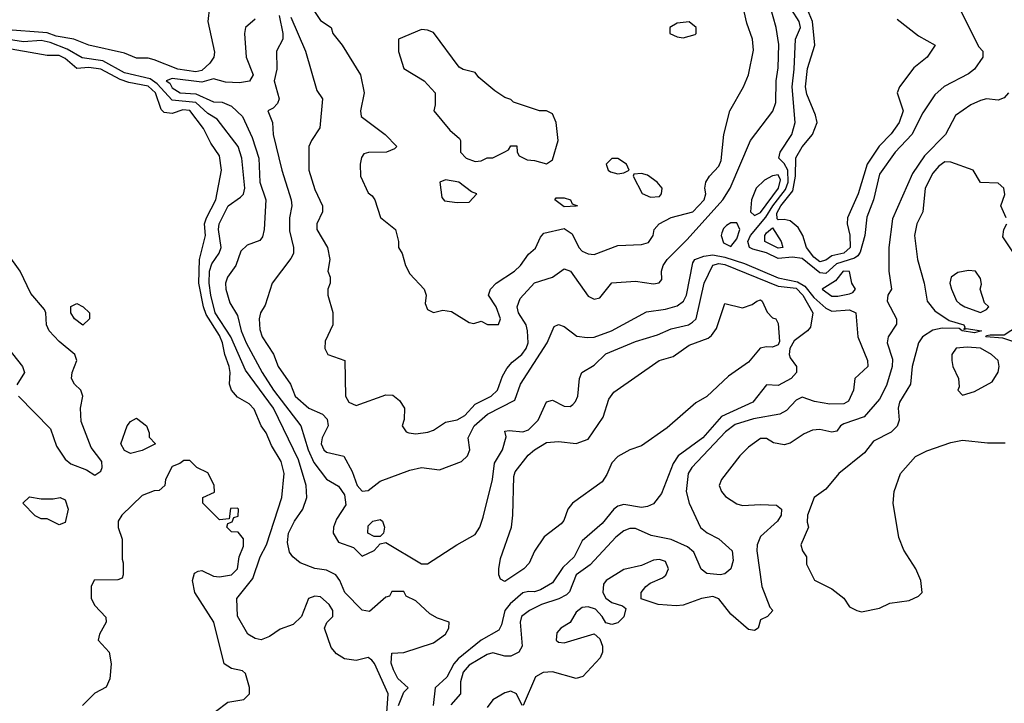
# Model space of a CAD drawing. Header units: inches. Extents: x 1793389 to 1900389, y 320802 to 470796.
# Tile 125 of 256: x 1874137 to 1877450, y 364358 to 366656. Entities that reach past the tile are written whole.
import ezdxf

# ---------------------------------------------------------------- set-up
doc = ezdxf.new("R2010")
doc.units = ezdxf.units.IN
doc.header["$MEASUREMENT"] = 0
doc.layers.add('B8376', color=7, linetype='Continuous')

msp = doc.modelspace()

# ---------------------------------------------------------------- linework, layer by layer
at = {"layer": 'B8376', "color": 2}
for points, elevation in [([(1875050, 366664.9), (1875098.7, 366550), (1875137.3, 366417.3), (1875156, 366390), (1875147.5, 366292.5), (1875118.8, 366250), (1875110.8, 366230), (1875110.7, 366150), (1875130, 366084.7), (1875156.3, 366030), (1875156.3, 366010), (1875137.3, 365970), (1875137.3, 365950), (1875173, 365890), (1875181, 365850), (1875174, 365810), (1875182, 365790), (1875182, 365770), (1875174, 365750), (1875174, 365730), (1875191.1, 365671.1), (1875191.3, 365630), (1875165.4, 365574.6), (1875164.7, 365550), (1875174, 365530), (1875232, 365510), (1875233.4, 365390), (1875244.9, 365370), (1875270, 365359.1), (1875370, 365394.8), (1875393.4, 365393.4), (1875415.9, 365375.9), (1875432, 365350), (1875431.3, 365311.3), (1875424.7, 365290), (1875438, 365270), (1875446.6, 365266.6), (1875470, 365263.1), (1875511, 365269), (1875530, 365275.8), (1875570, 365302.4), (1875610, 365310.3), (1875634.8, 365325.2), (1875670, 365363.8), (1875723.7, 365390), (1875745.1, 365410), (1875762.2, 365457.8), (1875776.6, 365483.4), (1875795, 365505), (1875827.3, 365530), (1875841.3, 365550), (1875848, 365570), (1875846.6, 365610), (1875841.3, 365630), (1875816.3, 365670), (1875811.6, 365690), (1875822, 365718), (1875870, 365770.8), (1875930, 365790.7), (1875970, 365818.8), (1875990.7, 365810), (1876050, 365726.8), (1876070, 365716), (1876090, 365721), (1876130, 365770.7), (1876210, 365776.3), (1876270, 365767.7), (1876289, 365771), (1876298, 365782), (1876297.2, 365810), (1876302.7, 365830), (1876316.2, 365850), (1876383.3, 365916.7), (1876503.5, 366050), (1876527.6, 366090), (1876597, 366250), (1876671.7, 366348.3), (1876682, 366378), (1876682.4, 366450), (1876690, 366494), (1876692.2, 366572.2), (1876682.4, 366630), (1876632, 366810)], 194), ([(1874782, 366750), (1874771, 366650), (1874793.2, 366546.8), (1874790.7, 366530), (1874777.3, 366510), (1874750, 366485.1), (1874730, 366480.8), (1874670, 366489.8), (1874590, 366521.4), (1874570, 366526.3), (1874530, 366526.2), (1874490, 366543.2), (1874370, 366570.7), (1874319.3, 366590), (1874260.6, 366600.6), (1874230, 366611.8), (1874082.9, 366622.9)], 182), ([(1875103.8, 366723.8), (1875150, 366653.4), (1875186, 366630), (1875191.3, 366610), (1875222.8, 366570), (1875284, 366470), (1875296, 366410), (1875284, 366350), (1875286.8, 366330), (1875367.7, 366270), (1875406, 366230), (1875398.5, 366221.5), (1875372, 366210), (1875310.6, 366209.4), (1875295.3, 366204.7), (1875287.5, 366192.5), (1875282.8, 366170), (1875284.7, 366130), (1875310, 366074), (1875323.6, 366063.6), (1875332, 366050), (1875351.1, 365991.1), (1875402, 365950), (1875412, 365910), (1875412, 365890), (1875424.7, 365870), (1875436, 365830), (1875450, 365802), (1875498, 365750), (1875504.7, 365730), (1875502, 365702), (1875510, 365682), (1875530, 365671.3), (1875561.2, 365678.8), (1875590, 365674.8), (1875650, 365638), (1875666, 365634), (1875690, 365642), (1875711.3, 365631.3), (1875748.7, 365631.3), (1875755.1, 365650), (1875740.9, 365690), (1875715.3, 365730), (1875721.2, 365750), (1875741.2, 365770), (1875802, 365810), (1875822.9, 365830), (1875850, 365867.3), (1875872.7, 365887.3), (1875890, 365924.7), (1875901.6, 365938.4), (1875970, 365954), (1875996.4, 365936.4), (1876019.3, 365890), (1876030, 365878), (1876050, 365868.4), (1876070, 365866.4), (1876150, 365897.1), (1876230, 365900.5), (1876253.6, 365906.4), (1876269, 365930), (1876272.7, 365950), (1876289.2, 365970), (1876330, 365990.4), (1876402, 366010), (1876440.9, 366050), (1876446, 366070), (1876442.7, 366090), (1876446.6, 366110), (1876458, 366130), (1876490, 366164), (1876498, 366182), (1876506.6, 366270), (1876526.6, 366350), (1876573.2, 366430), (1876589.2, 366470), (1876606.6, 366553.4), (1876602.9, 366590), (1876584.1, 366644.1), (1876570, 366708)], 198), ([(1877304.5, 366684.5), (1877364.4, 366564.4), (1877378, 366550), (1877378, 366530), (1877350, 366489), (1877330, 366474), (1877248.3, 366431.7), (1877216.7, 366403.3), (1877176.7, 366343.3), (1877139.3, 366270), (1877083, 366210), (1877030, 366136), (1877010.5, 366050), (1876987.7, 365992.3), (1876981.1, 365930), (1876965.3, 365874.7), (1876957.7, 365862.3), (1876946.1, 365853.9), (1876885.3, 365834.7), (1876850, 365802.9), (1876830, 365804.8), (1876770, 365852.5), (1876738, 365858), (1876690, 365852.7), (1876650, 365871.9), (1876604.6, 365884.6), (1876593.6, 365890), (1876587.6, 365910), (1876596.4, 365930), (1876648.2, 365991.8), (1876671.1, 366030), (1876714.5, 366085.5), (1876723.1, 366110), (1876722.3, 366150), (1876710, 366172.8), (1876691.3, 366190), (1876696.3, 366210), (1876735.8, 366270), (1876746.6, 366310), (1876736.4, 366430), (1876743.9, 366490), (1876748.2, 366590), (1876764.2, 366630), (1876759.7, 366650), (1876734.3, 366690)], 190), ([(1877090, 366657.3), (1877162, 366602), (1877218, 366570), (1877190.6, 366530), (1877146, 366494), (1877097.4, 366430), (1877090.3, 366410), (1877110.3, 366350), (1877096.9, 366310), (1877070, 366271.6), (1877029.3, 366230.7), (1876988.9, 366170), (1876958.5, 366070), (1876923.1, 365990), (1876921.3, 365970), (1876931.2, 365931.2), (1876932, 365890), (1876910, 365871.1), (1876870, 365862.2), (1876850, 365847.1), (1876830, 365841.5), (1876810, 365857.4), (1876785.1, 365890), (1876773, 365930), (1876757.3, 365957.3), (1876730, 365979.7), (1876710, 365984.2), (1876690, 365982.7), (1876686, 365986), (1876684.9, 366004.9), (1876698.4, 366030), (1876739.4, 366080.6), (1876747.7, 366130), (1876748.8, 366191.2), (1876770, 366228.2), (1876804.7, 366270), (1876820.4, 366310), (1876815, 366335), (1876785.7, 366405.7), (1876781, 366430), (1876787.9, 366492.1), (1876813.3, 366570), (1876805.6, 366650), (1876788.4, 366690)], 186), ([(1874930, 366657.2), (1874897.3, 366630), (1874893.4, 366610), (1874899.5, 366530), (1874923, 366470), (1874910.3, 366449.7), (1874876.7, 366443.3), (1874830, 366445.3), (1874790, 366457.6), (1874750, 366446.2), (1874650, 366458), (1874630.8, 366450), (1874642.9, 366442.9), (1874650, 366426.7), (1874678, 366410), (1874730, 366406.4), (1874790, 366380.2), (1874818.6, 366378.6), (1874850, 366365.5), (1874886.7, 366330), (1874919.4, 366259.4), (1874941.7, 366190), (1874946, 366110), (1874965.3, 366050), (1874960.5, 365950), (1874954.2, 365925.8), (1874946, 365914), (1874902.6, 365897.4), (1874881.8, 365878.2), (1874864.4, 365830), (1874837.1, 365790), (1874830.4, 365770), (1874830.6, 365750), (1874844.1, 365704.1), (1874870, 365661), (1874882.3, 365610), (1874899, 365570), (1874952.9, 365470), (1874991.6, 365410), (1875083.1, 365290), (1875108, 365210), (1875127.3, 365167.3), (1875170, 365110.8), (1875210, 365088), (1875230, 365058.8), (1875235.1, 365024.9), (1875203.4, 364976.6), (1875193.4, 364950), (1875192.2, 364930), (1875210, 364899.1), (1875261, 364881), (1875290, 364852), (1875330, 364871.3), (1875350, 364894), (1875370, 364898), (1875490, 364826.8), (1875510, 364826), (1875608, 364890), (1875670, 364924.7), (1875685.2, 364950), (1875696.6, 364983.4), (1875727.8, 365110), (1875735.6, 365164.4), (1875762, 365210), (1875774, 365254), (1875770, 365272), (1875784.7, 365275.3), (1875830, 365270.4), (1875850, 365277.1), (1875882.4, 365310), (1875910, 365371), (1875930, 365376.3), (1875970, 365357.1), (1875990, 365355.5), (1875998.3, 365361.7), (1876008, 365372), (1876015.1, 365390), (1876020.9, 365450), (1876029, 365470), (1876070, 365494.8), (1876110, 365533), (1876210, 365574.4), (1876283.3, 365596.7), (1876330, 365616.3), (1876388, 365630), (1876401.5, 365638.5), (1876414, 365650), (1876440.9, 365770), (1876469.9, 365830.1), (1876490, 365836.3), (1876510, 365833.2), (1876690, 365760.2), (1876750, 365753.2), (1876772.4, 365730), (1876806.7, 365670), (1876797.8, 365622.2), (1876788.2, 365610), (1876743.3, 365576.7), (1876729.3, 365550), (1876726.7, 365530), (1876730, 365518.8), (1876750.8, 365490), (1876750.8, 365470), (1876733, 365450), (1876690, 365426.6), (1876650, 365428), (1876604.7, 365370), (1876498.5, 365321.5), (1876436.4, 365250), (1876353, 365190), (1876336.1, 365163.9), (1876297.5, 365062.5), (1876270, 365028.7), (1876250, 365019), (1876230, 365016), (1876170, 365025.6), (1876150, 365020.7), (1876136.3, 365010), (1876097.8, 364962.2), (1876030, 364903.7), (1876003, 364850), (1875965.4, 364814.6), (1875930, 364762.9), (1875890, 364738.7), (1875870, 364732.3), (1875850, 364734), (1875830.7, 364729.3), (1875787.8, 364692.2), (1875770.2, 364669.8), (1875759, 364621), (1875750, 364603.7), (1875690, 364569.7), (1875612.6, 364507.4), (1875598, 364490), (1875574.5, 364445.5), (1875534.9, 364410), (1875528.7, 364350)], 186), ([(1875010.1, 366670.1), (1875023, 366610), (1875022.8, 366590), (1875001.6, 366550), (1875003.1, 366490), (1874993.7, 366450), (1875010.4, 366389.6), (1875005.5, 366374.5), (1874990, 366359), (1874972, 366350), (1874988, 366310), (1874990.6, 366270), (1875019.3, 366150), (1875050.5, 366050), (1875053, 366030), (1875044.9, 365990), (1875045.5, 365945.5), (1875059.3, 365890), (1875059.3, 365870), (1875050, 365853.2), (1874986.8, 365770), (1874963.4, 365696.6), (1874948, 365670), (1874943.8, 365650), (1874945.8, 365614.2), (1874953.4, 365590), (1874991.8, 365531.8), (1875006.7, 365490), (1875048.4, 365430), (1875064.9, 365390), (1875110, 365350.4), (1875156, 365330), (1875172.4, 365312.4), (1875174.9, 365290), (1875155.3, 365250), (1875152, 365230), (1875160.4, 365210), (1875170, 365202), (1875228.1, 365188.1), (1875256.7, 365136.7), (1875273, 365090), (1875290, 365070.6), (1875310, 365073), (1875350, 365104.9), (1875450, 365141), (1875490, 365150.7), (1875550, 365142.8), (1875624, 365170), (1875644.5, 365190), (1875652.3, 365210), (1875646, 365250), (1875666.3, 365290), (1875711.6, 365330), (1875803.2, 365376.8), (1875822.9, 365430), (1875912, 365570), (1875935.3, 365624.7), (1875950, 365631.3), (1875970, 365624.7), (1876012.4, 365592.4), (1876047, 365587), (1876070, 365588.8), (1876129.3, 365610), (1876246.2, 365673.8), (1876310, 365682.8), (1876350, 365694.2), (1876370.5, 365709.5), (1876381.2, 365730), (1876402, 365838), (1876409.3, 365850), (1876438.9, 365861.1), (1876470, 365864.8), (1876510, 365857.6), (1876576.7, 365836.7), (1876690, 365788.1), (1876755.1, 365775.1), (1876779.6, 365759.6), (1876810, 365721.6), (1876850, 365685.7), (1876870, 365676.5), (1876930, 365680.4), (1876950.6, 365670), (1876957.3, 365590), (1876990.6, 365510), (1876990.8, 365490), (1876948, 365450), (1876943, 365410), (1876926.7, 365373.3), (1876910, 365364.2), (1876863.5, 365363.5), (1876811.8, 365371.8), (1876770, 365386.6), (1876750, 365377), (1876717.8, 365342.2), (1876694.8, 365330), (1876606.2, 365313.8), (1876545, 365295), (1876512, 365270), (1876399.3, 365150), (1876386.7, 365130), (1876379.5, 365070), (1876390, 365031), (1876428.3, 364948.3), (1876450.5, 364930.5), (1876490.4, 364910.4), (1876534.8, 364870), (1876538, 364838), (1876530, 364809.2), (1876510, 364793.2), (1876494, 364790), (1876450, 364794), (1876430, 364808.7), (1876405.4, 364865.4), (1876384.2, 364884.2), (1876330, 364907.8), (1876262, 364922), (1876210, 364945.6), (1876190, 364945.6), (1876170, 364937.6), (1876143.7, 364916.3), (1876056.5, 364823.5), (1876010.4, 364790), (1875987.3, 364732.7), (1875977.3, 364722.7), (1875951.5, 364708.5), (1875893, 364690), (1875853, 364670), (1875826.4, 364650), (1875822, 364630), (1875827.7, 364550), (1875817.3, 364530), (1875790, 364516.2), (1875770, 364516.2), (1875730, 364527.8), (1875710, 364521.3), (1875650, 364486.3), (1875630, 364462), (1875620.9, 364430), (1875620.5, 364390), (1875587.7, 364352.3)], 190), ([(1875411.7, 364350), (1875430, 364395.3), (1875444.7, 364410), (1875410, 364441), (1875394.8, 364470), (1875387.9, 364492.1), (1875390, 364526), (1875430, 364528.7), (1875530, 364561.2), (1875570.4, 364589.6), (1875581, 364610), (1875582, 364630), (1875543.5, 364643.5), (1875518, 364658), (1875470, 364702), (1875438, 364718), (1875430, 364734), (1875390, 364734), (1875382, 364718), (1875370, 364714), (1875314, 364666), (1875290, 364671.3), (1875231, 364730), (1875214.8, 364770), (1875201, 364790), (1875170, 364805.5), (1875130, 364810.4), (1875081, 364830), (1875056, 364850), (1875045.8, 364865.8), (1875038.5, 364898.5), (1875042.4, 364930), (1875062.4, 364970), (1875090.4, 365010), (1875103.1, 365050), (1875100.9, 365090), (1875075.9, 365175.9), (1874991.3, 365350), (1874897.5, 365477.5), (1874847.6, 365590), (1874795.6, 365670), (1874780.6, 365730), (1874775.2, 365770), (1874776.5, 365810), (1874784.5, 365835.5), (1874808.8, 365871.2), (1874815.8, 365890), (1874806.7, 365950), (1874808.9, 365970), (1874838.4, 366030), (1874880.7, 366059.3), (1874890.3, 366069.7), (1874894.6, 366090), (1874884.6, 366190), (1874873.1, 366230), (1874802, 366322), (1874770, 366340.3), (1874730, 366377.3), (1874650, 366385.2), (1874599.9, 366439.9), (1874576.5, 366456.5), (1874490, 366477.7), (1874417.2, 366517.2), (1874347.8, 366527.8), (1874297.2, 366557.2), (1874239.7, 366579.7), (1874210, 366586.2), (1874150, 366581.2), (1874070, 366593.4)], 182), ([(1875370, 364278), (1875377.6, 364390), (1875331.7, 364491.7), (1875322.4, 364502.4), (1875310, 364511.8), (1875270, 364501.8), (1875230, 364507.2), (1875203.7, 364523.7), (1875185.5, 364545.5), (1875162.8, 364610), (1875170.5, 364629.5), (1875191, 364650), (1875190.7, 364670), (1875179.1, 364690), (1875150, 364715.5), (1875130, 364717.3), (1875109.6, 364710.4), (1875085.2, 364650), (1875058, 364622), (1875013.6, 364606.4), (1874978, 364582), (1874950, 364571.3), (1874930, 364576), (1874904.7, 364590), (1874870.7, 364650.7), (1874867.7, 364710), (1874922.3, 364777.7), (1874946.5, 364850), (1874967.4, 364890), (1875019.3, 365050), (1875027.7, 365130), (1875017.1, 365170), (1874984.8, 365224.8), (1874966.9, 365266.9), (1874950.3, 365290.3), (1874926.6, 365346.6), (1874910, 365364), (1874870, 365386.8), (1874850.3, 365410.3), (1874843.7, 365430), (1874846, 365470), (1874842.3, 365490), (1874827.6, 365530), (1874819.7, 365570), (1874810, 365593.7), (1874764.5, 365664.5), (1874755.6, 365690), (1874740.2, 365770), (1874742.4, 365850), (1874762.6, 365930), (1874759.6, 365970), (1874765.7, 365990), (1874798, 366050), (1874816.4, 366150), (1874810, 366198), (1874780.9, 366240.9), (1874756.5, 366290), (1874710, 366351.1), (1874686.9, 366353.1), (1874650, 366340.9), (1874624.1, 366344.1), (1874614, 366354), (1874594, 366410), (1874570, 366432.9), (1874504.9, 366444.9), (1874475.1, 366455.1), (1874410, 366490.1), (1874370, 366495.1), (1874330, 366491.7), (1874290, 366525.5), (1874270, 366535.5), (1874230, 366535.6), (1874070, 366563.8)], 178), ([(1877464, 366410), (1877450, 366393.2), (1877430, 366385.2), (1877390, 366389.7), (1877370, 366384.7), (1877338, 366370), (1877285.7, 366334.3), (1877253, 366270), (1877181.8, 366198.2), (1877141.4, 366138.6), (1877073.8, 365986.2), (1877061.6, 365890), (1877062, 365810), (1877070.7, 365750), (1877058, 365730), (1877056, 365710), (1877087.7, 365650), (1877087.5, 365632.5), (1877059.3, 365590), (1877055.8, 365570), (1877074.3, 365514.3), (1877072.9, 365490), (1877053.6, 365426.4), (1877030, 365379.6), (1876979, 365321), (1876910, 365297), (1876898.8, 365290), (1876887.1, 365272.9), (1876870.5, 365269.5), (1876830, 365278.3), (1876804.5, 365275.5), (1876776.5, 365263.5), (1876730, 365232), (1876710, 365226.6), (1876673.6, 365233.6), (1876650, 365248), (1876630, 365248), (1876590, 365219), (1876561, 365190), (1876498.8, 365110), (1876491, 365090), (1876498.8, 365070), (1876512.7, 365052.7), (1876550, 365027.7), (1876570, 365022.4), (1876630, 365026.4), (1876684, 365024), (1876701, 365010), (1876699.1, 364990), (1876687.7, 364970), (1876630, 364918), (1876618.7, 364890), (1876617.6, 364870), (1876634.8, 364750), (1876661, 364681), (1876671.3, 364670), (1876654, 364650), (1876630, 364638), (1876622, 364610), (1876610, 364602), (1876590, 364605.2), (1876530, 364657.2), (1876490, 364709.2), (1876470, 364716.2), (1876431.3, 364710), (1876370, 364687.8), (1876345.8, 364685.8), (1876286, 364690), (1876228.4, 364708.4), (1876228.7, 364730), (1876244, 364750), (1876258.6, 364761.4), (1876300.1, 364779.9), (1876311.1, 364788.9), (1876320.7, 364810), (1876310, 364834.5), (1876290, 364841.6), (1876270, 364838.7), (1876230, 364820.9), (1876170, 364807.3), (1876111, 364770), (1876101.6, 364758.4), (1876099.3, 364730), (1876110, 364710.8), (1876130, 364696.3), (1876165.4, 364685.4), (1876176.9, 364676.9), (1876170, 364648), (1876150, 364628), (1876130, 364622), (1876110, 364628), (1876097.2, 364650), (1876074.5, 364674.5), (1876050, 364682), (1876030, 364679.7), (1876010, 364664.5), (1875990, 364629), (1875958, 364610), (1875945.2, 364594.8), (1875942.8, 364570), (1875950, 364562.8), (1875970, 364560.7), (1876070.9, 364590.9), (1876090, 364574), (1876098.8, 364550), (1876098.8, 364530), (1876090.7, 364510), (1876032.7, 364447.3), (1876010, 364440.9), (1875930, 364463.6), (1875898.8, 364461.2), (1875873.4, 364446.6), (1875832, 364350)], 194), ([(1877457.2, 365990), (1877439, 366030), (1877451.8, 366068.2), (1877449.3, 366090), (1877430, 366106.6), (1877370, 366108), (1877346, 366150), (1877270, 366177.2), (1877250, 366178), (1877230, 366163.7), (1877210, 366139.5), (1877183.6, 366090), (1877176.3, 366010), (1877156.3, 365970), (1877148.2, 365930), (1877158, 365850), (1877180.5, 365770), (1877190.5, 365710), (1877216.9, 365676.9), (1877264.4, 365644.4), (1877314.8, 365630), (1877318, 365622), (1877314, 365614), (1877322, 365618), (1877374, 365610), (1877350, 365602.7), (1877308.7, 365610), (1877298, 365618), (1877241.3, 365618.7), (1877210, 365612), (1877174.8, 365590), (1877162, 365570), (1877140.5, 365490), (1877134.8, 365430), (1877098, 365370), (1877093.4, 365350), (1877096.3, 365310), (1877090.4, 365289.6), (1877070, 365269.2), (1877010, 365239.3), (1876979.9, 365200.1), (1876893.4, 365130), (1876850, 365078), (1876810.5, 365049.5), (1876787.7, 364990), (1876786.8, 364966.8), (1876791.3, 364950), (1876766, 364890), (1876771.3, 364870), (1876784.7, 364850), (1876785.4, 364825.4), (1876811.6, 364771.6), (1876870, 364742), (1876910.7, 364710.7), (1876930, 364682), (1876954, 364670), (1876970, 364664.7), (1877030, 364678), (1877065.2, 364694.8), (1877130, 364702.8), (1877162, 364718), (1877174, 364730), (1877169.2, 364770), (1877153.2, 364810), (1877112.5, 364872.5), (1877095.5, 364915.5), (1877076, 365030), (1877079.3, 365070), (1877101.2, 365130), (1877152.1, 365187.9), (1877190, 365206.8), (1877270, 365234), (1877310, 365242), (1877393.7, 365233.7), (1877453, 365233)], 198), ([(1877485.6, 365865.6), (1877446, 365926), (1877449.3, 365950), (1877459.3, 365970)], 198), ([(1874134, 365390), (1874240.7, 365280.7), (1874261.7, 365221.7), (1874290, 365178.8), (1874310, 365162.8), (1874362, 365142), (1874390, 365124.7), (1874410, 365138), (1874415.1, 365150), (1874414, 365170), (1874378, 365218), (1874344.7, 365304.7), (1874342.4, 365350), (1874349.5, 365390), (1874342.7, 365410), (1874322, 365430), (1874311.8, 365450), (1874314, 365470), (1874329.4, 365510), (1874322.7, 365530), (1874270, 365574.5), (1874237, 365610), (1874227.8, 365630), (1874226, 365670), (1874221.1, 365681.1), (1874175.4, 365735.4), (1874139.5, 365810), (1874097, 365870)], 178), ([(1877510, 365563.7), (1877445.2, 365585.2), (1877388.7, 365590), (1877390, 365594), (1877403.1, 365596.9), (1877450, 365596), (1877494.8, 365625.2)], 198), ([(1874084, 365570), (1874147.3, 365490), (1874153.4, 365470), (1874128.1, 365428.1)], 178), ([(1874796, 364330), (1874838, 364362), (1874891.3, 364370), (1874910.4, 364390), (1874910.4, 364410.4), (1874897.3, 364457.3), (1874886.8, 364466.8), (1874850, 364474.8), (1874826, 364490), (1874790.6, 364630), (1874726.8, 364730), (1874718.8, 364770), (1874725.4, 364794.6), (1874738, 364802), (1874750, 364804), (1874790, 364785.2), (1874810, 364782.7), (1874850, 364789.6), (1874870, 364809.2), (1874876, 364850), (1874890, 364886), (1874891.1, 364911.1), (1874872.7, 364932.7), (1874850, 364934), (1874834, 364950), (1874838, 364962), (1874852.7, 364967.3), (1874858, 364982), (1874872.7, 364987.3), (1874874, 365010), (1874870, 365014), (1874847.3, 365012.7), (1874842, 364978), (1874810, 364974), (1874754, 365030), (1874754, 365050), (1874792.7, 365067.3), (1874791.3, 365091.3), (1874770, 365132), (1874734, 365150), (1874710, 365174), (1874690, 365174), (1874676.4, 365163.6), (1874650, 365154), (1874628, 365110), (1874626, 365090), (1874607.3, 365072.7), (1874590, 365072), (1874550, 365056), (1874481.2, 364990), (1874469.3, 364970), (1874469.2, 364949.2), (1874482, 364910), (1874482, 364842), (1874486, 364830), (1874486, 364790), (1874482, 364778), (1874467.3, 364772.7), (1874388.4, 364771.6), (1874378, 364750), (1874378, 364710), (1874390, 364686), (1874427.3, 364647.3), (1874428, 364630), (1874406, 364590), (1874402, 364570), (1874439, 364530), (1874445.2, 364490), (1874440.4, 364439.6), (1874428.4, 364411.6), (1874390, 364392), (1874348.7, 364350)], 174), ([(1875828, 364350), (1875808.7, 364390), (1875790, 364398), (1875770, 364392.3), (1875730, 364369), (1875710, 364344)], 194)]:
    msp.add_lwpolyline(points, dxfattribs=dict(at, elevation=elevation))
for points, elevation in [([(1876390, 366649), (1876350, 366644), (1876324.7, 366630), (1876324.7, 366610), (1876350, 366598.8), (1876370, 366594.8), (1876410, 366606), (1876414, 366610), (1876413.2, 366630)], 202), ([(1875490, 366622.7), (1875412, 366590), (1875411.6, 366548.4), (1875430, 366492), (1875498, 366450), (1875536, 366410), (1875536, 366370), (1875531, 366350), (1875584.9, 366284.9), (1875616.8, 366256.8), (1875621, 366250), (1875620.5, 366210), (1875639.3, 366190), (1875670, 366179.5), (1875690, 366181.3), (1875710, 366191.3), (1875730, 366192), (1875770, 366211.3), (1875782, 366218), (1875790, 366232), (1875810, 366232), (1875811.3, 366210), (1875818, 366198), (1875844.5, 366184.5), (1875870, 366182.8), (1875910, 366171.3), (1875930, 366184.7), (1875949.2, 366250), (1875942.7, 366310), (1875930, 366339), (1875910, 366349), (1875886, 366350), (1875799, 366379), (1875790, 366388), (1875770, 366394), (1875736.5, 366416.5), (1875682, 366462), (1875670, 366478), (1875630, 366488.7), (1875616.5, 366496.5), (1875530, 366613.2), (1875510, 366621.2)], 202), ([(1876150, 366189.2), (1876130, 366189), (1876111, 366170), (1876118, 366150), (1876124.9, 366144.9), (1876150, 366137.3), (1876170, 366141), (1876188, 366150), (1876179, 366170)], 202), ([(1875570, 366118), (1875551.3, 366110), (1875558, 366058), (1875566.4, 366046.4), (1875610, 366041), (1875650, 366042), (1875675.3, 366070), (1875657.2, 366077.2), (1875615.3, 366110)], 202), ([(1876230, 366139), (1876203.6, 366136.4), (1876202, 366130), (1876231.6, 366071.6), (1876259.6, 366059.6), (1876290, 366061), (1876297.2, 366070), (1876299, 366090), (1876282, 366110), (1876250, 366133.2)], 202), ([(1876690, 366134.5), (1876670, 366130.8), (1876643.3, 366116.7), (1876615.9, 366090), (1876599.7, 366050), (1876596.5, 366010), (1876610, 365997.4), (1876630, 366007.3), (1876691.2, 366090), (1876697.2, 366117.2)], 194), ([(1875970, 366026.6), (1875938, 366050), (1875943.1, 366056.9), (1875970, 366057.3), (1875991, 366050), (1875996.9, 366036.9), (1876014, 366030), (1876010, 366028.7)], 198), ([(1876550, 365973), (1876530, 365972.6), (1876515.9, 365964.1), (1876505.7, 365954.3), (1876500.5, 365939.5), (1876498.3, 365930), (1876505.7, 365905.7), (1876530, 365893), (1876550, 365919.1), (1876561.1, 365950)], 194), ([(1876690, 365887.6), (1876644.2, 365910), (1876645.1, 365930), (1876650, 365939.1), (1876670, 365956), (1876699.1, 365910), (1876704.7, 365890)], 186), ([(1876908.7, 365810), (1876882.2, 365777.8), (1876837.3, 365750), (1876870, 365726), (1876890, 365726.3), (1876930, 365734), (1876941.2, 365738.8), (1876949.2, 365750), (1876937.6, 365770), (1876929.4, 365809.4)], 194), ([(1877330, 365813.2), (1877294.4, 365805.6), (1877271.3, 365790), (1877267.7, 365770), (1877273, 365750), (1877290, 365711), (1877300.7, 365700.7), (1877318, 365690), (1877370, 365672), (1877390, 365682), (1877398, 365690), (1877384, 365704), (1877369.2, 365750), (1877373.2, 365766.8), (1877370, 365786), (1877354, 365810)], 202), ([(1874350, 365629), (1874322, 365650), (1874309.3, 365670), (1874310, 365692), (1874330, 365702), (1874350.9, 365690.9), (1874372, 365670), (1874372, 365650)], 174), ([(1876670, 365554.5), (1876650, 365556.2), (1876628.9, 365551.1), (1876590, 365504.2), (1876522.8, 365457.2), (1876450, 365389.4), (1876412.5, 365367.5), (1876315.8, 365284.2), (1876230, 365223.7), (1876190, 365209.3), (1876150, 365187.3), (1876130, 365166), (1876113.3, 365126.7), (1876097.4, 365102.6), (1875997.3, 365030), (1875982, 365010), (1875968.2, 364971.8), (1875959.5, 364960.5), (1875902.4, 364917.6), (1875870, 364869), (1875851.8, 364828.2), (1875833.4, 364810), (1875770, 364767.6), (1875755.1, 364775.1), (1875749.6, 364789.6), (1875749.6, 364810), (1875755.3, 364844.7), (1875792, 364950), (1875797, 364990), (1875800.1, 365119.9), (1875804.7, 365135.3), (1875848.6, 365191.4), (1875869.5, 365210), (1875910, 365234.9), (1875950, 365238), (1876010, 365230.7), (1876050, 365246), (1876100.2, 365319.8), (1876119.7, 365380.3), (1876136.6, 365403.4), (1876289.2, 365510), (1876336.6, 365523.4), (1876390, 365561.3), (1876454.5, 365585.5), (1876465.7, 365594.3), (1876482.6, 365617.4), (1876510, 365702), (1876570, 365687.3), (1876601.5, 365698.5), (1876618, 365710), (1876630, 365714), (1876636, 365710), (1876652.3, 365672.3), (1876670, 365654), (1876682, 365650), (1876690, 365634), (1876693.8, 365573.8), (1876690, 365562.7)], 182), ([(1877325.1, 365554.9), (1877288.3, 365551.7), (1877274, 365530), (1877274, 365510), (1877277.3, 365490), (1877296, 365450), (1877298, 365422), (1877294, 365410), (1877310, 365394), (1877350, 365406), (1877410, 365438), (1877429.4, 365470.6), (1877432.7, 365490), (1877429.3, 365510), (1877407, 365530), (1877370, 365551.8)], 202), ([(1874510, 365198), (1874490, 365208), (1874478, 365230), (1874499, 365290), (1874510, 365304.7), (1874530, 365316), (1874564.7, 365290), (1874572.7, 365267.3), (1874572.7, 365252.7), (1874594, 365230), (1874550, 365208)], 174), ([(1874210, 365044.7), (1874250, 365044.7), (1874274, 365050), (1874290, 365042), (1874301, 365010), (1874290, 364966), (1874270, 364958), (1874230, 364978), (1874210, 364978), (1874190, 364988), (1874148, 365030), (1874170, 365052)], 174), ([(1875330, 364918), (1875308.7, 364930), (1875310, 364954), (1875326, 364970), (1875350, 364976), (1875358, 364970), (1875364.7, 364950), (1875362, 364930), (1875350, 364918)], 186)]:
    msp.add_lwpolyline(points, close=True, dxfattribs=dict(at, elevation=elevation))

doc.saveas('drawing.dxf')
